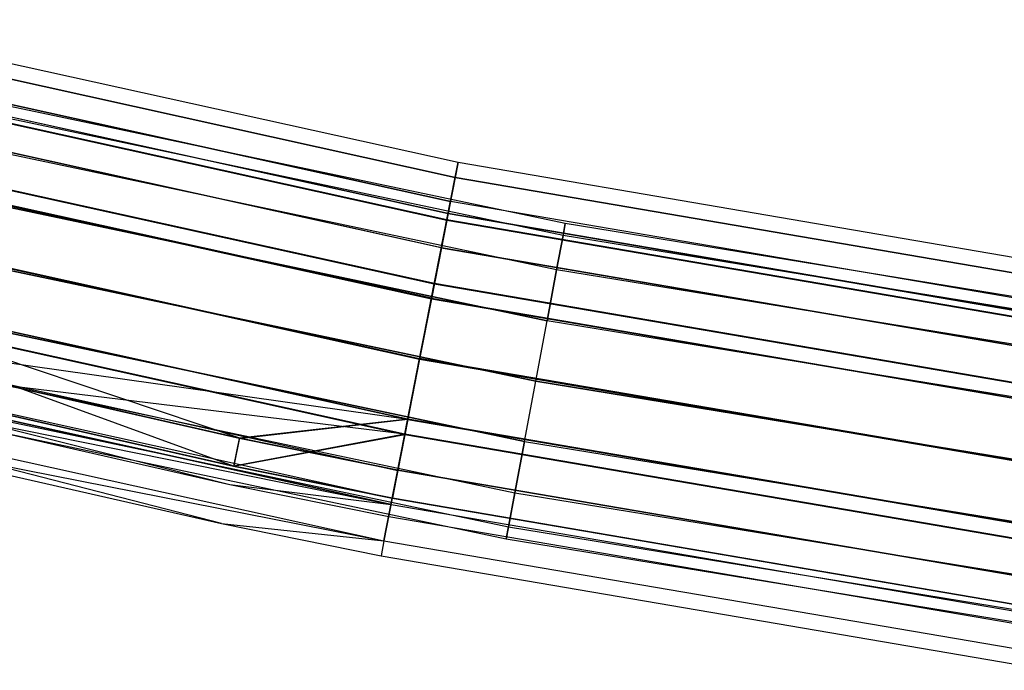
# Model space of a CAD drawing. Extents: x -176 to 176, y -176 to 176.
# Tile 129 of 208: x -38.23 to -25.95, y -173.66 to -165.55. Entities that reach past the tile are written whole.
import ezdxf

# ---------------------------------------------------------------- set-up
doc = ezdxf.new("R2010")
doc.units = 0
doc.header["$LTSCALE"] = 25.4
doc.layers.get('0').update_dxf_attribs({"linetype": 'CONTINUOUS'})

# ---------------------------------------------------------------- blocks, each defined once
blk = doc.blocks.new('BIURKOWA_B_STL')
at = {"color": 0}
for p, q in [((-40.803, -165.546, 408), (-32.758, -167.324, 408)), ((-40.803, -165.546, 408), (-32.758, -167.324, 408)), ((-40.803, -165.546, 196.996), (-32.758, -167.324, 196.996)), ((-40.803, -165.546, 196.996), (-32.758, -167.324, 196.996)), ((-40.849, -165.73, 407.043), (-32.794, -167.51, 407.043)), ((-40.849, -165.73, 407.043), (-32.794, -167.51, 407.043)), ((-40.849, -165.73, 408.957), (-32.794, -167.51, 408.957)), ((-40.849, -165.73, 408.957), (-32.794, -167.51, 408.957)), ((-40.849, -165.732, 196.04), (-32.794, -167.512, 196.04)), ((-40.849, -165.732, 196.04), (-32.794, -167.512, 196.04)), ((-40.848, -165.728, 197.952), (-32.794, -167.508, 197.952)), ((-40.848, -165.728, 197.952), (-32.794, -167.508, 197.952)), ((-32.854, -167.814, 196.996), (-40.923, -166.031, 196.996)), ((-32.854, -167.814, 196.996), (-40.923, -166.031, 196.996)), ((-40.923, -166.031, 408), (-32.854, -167.814, 408)), ((-40.923, -166.031, 408), (-32.854, -167.814, 408)), ((-40.979, -166.257, 406.232), (-32.898, -168.042, 406.232)), ((-40.979, -166.257, 406.232), (-32.898, -168.042, 406.232)), ((-40.979, -166.257, 409.768), (-32.898, -168.042, 409.768)), ((-40.979, -166.257, 409.768), (-32.898, -168.042, 409.768)), ((-40.979, -166.259, 195.23), (-32.899, -168.045, 195.23)), ((-40.979, -166.259, 195.23), (-32.899, -168.045, 195.23)), ((-40.978, -166.253, 198.764), (-32.898, -168.038, 198.764)), ((-40.978, -166.253, 198.764), (-32.898, -168.038, 198.764)), ((-32.883, -167.965, 196.231), (-40.96, -166.18, 196.231)), ((-32.883, -167.965, 196.231), (-40.96, -166.18, 196.231)), ((-40.959, -166.177, 197.761), (-32.883, -167.962, 197.761)), ((-40.959, -166.177, 197.761), (-32.883, -167.962, 197.761)), ((-32.883, -167.964, 408.765), (-40.959, -166.179, 408.765)), ((-32.883, -167.964, 408.765), (-40.959, -166.179, 408.765)), ((-32.883, -167.964, 407.235), (-40.959, -166.179, 407.235)), ((-32.883, -167.964, 407.235), (-40.959, -166.179, 407.235)), ((-31.421, -168.088, 408), (-39.151, -166.458, 408)), ((-31.421, -168.088, 408), (-39.151, -166.458, 408)), ((-31.421, -168.088, 197), (-39.151, -166.458, 197)), ((-31.421, -168.088, 197), (-39.151, -166.458, 197)), ((-32.967, -168.391, 195.583), (-41.064, -166.602, 195.583)), ((-32.967, -168.391, 195.583), (-41.064, -166.602, 195.583)), ((-32.966, -168.389, 406.586), (-41.063, -166.6, 406.586)), ((-32.966, -168.389, 409.414), (-41.063, -166.6, 409.414)), ((-32.966, -168.389, 406.586), (-41.063, -166.6, 406.586)), ((-32.966, -168.389, 409.414), (-41.063, -166.6, 409.414)), ((-41.062, -166.596, 198.41), (-32.965, -168.385, 198.41)), ((-41.062, -166.596, 198.41), (-32.965, -168.385, 198.41)), ((-31.449, -168.238, 407.235), (-39.185, -166.606, 407.235)), ((-31.449, -168.238, 407.235), (-39.185, -166.606, 407.235)), ((-31.449, -168.238, 408.765), (-39.185, -166.606, 408.765)), ((-31.449, -168.238, 408.765), (-39.185, -166.606, 408.765)), ((-31.449, -168.238, 196.235), (-39.185, -166.606, 196.235)), ((-31.449, -168.238, 196.235), (-39.185, -166.606, 196.235)), ((-31.449, -168.238, 197.765), (-39.185, -166.606, 197.765)), ((-31.449, -168.238, 197.765), (-39.185, -166.606, 197.765)), ((-41.173, -167.044, 405.69), (-33.054, -168.838, 405.69)), ((-41.173, -167.044, 405.69), (-33.054, -168.838, 405.69)), ((-41.173, -167.044, 410.31), (-33.054, -168.838, 410.31)), ((-41.173, -167.044, 410.31), (-33.054, -168.838, 410.31)), ((-41.173, -167.047, 194.689), (-33.055, -168.841, 194.689)), ((-41.173, -167.047, 194.689), (-33.055, -168.841, 194.689)), ((-41.171, -167.038, 199.307), (-33.053, -168.833, 199.307)), ((-41.171, -167.038, 199.307), (-33.053, -168.833, 199.307)), ((-31.529, -168.664, 409.414), (-39.285, -167.028, 409.414)), ((-31.529, -168.664, 406.586), (-39.285, -167.028, 406.586)), ((-31.529, -168.664, 406.586), (-39.285, -167.028, 406.586)), ((-31.529, -168.664, 409.414), (-39.285, -167.028, 409.414)), ((-31.529, -168.664, 198.414), (-39.285, -167.028, 198.414)), ((-31.529, -168.664, 195.586), (-39.285, -167.028, 195.586)), ((-31.529, -168.664, 195.586), (-39.285, -167.028, 195.586)), ((-31.529, -168.664, 198.414), (-39.285, -167.028, 198.414)), ((-41.219, -167.232, 195.151), (-33.091, -169.028, 195.151)), ((-41.219, -167.232, 195.151), (-33.091, -169.028, 195.151)), ((-33.091, -169.026, 406.152), (-41.218, -167.23, 406.152)), ((-33.091, -169.026, 406.152), (-41.218, -167.23, 406.152)), ((-41.218, -167.23, 409.848), (-33.091, -169.026, 409.848)), ((-41.218, -167.23, 409.848), (-33.091, -169.026, 409.848)), ((-33.09, -169.02, 198.845), (-41.217, -167.224, 198.845)), ((-33.09, -169.02, 198.845), (-41.217, -167.224, 198.845)), ((-32.758, -167.324, 408), (-32.794, -167.51, 407.043)), ((-32.794, -167.51, 408.957), (-32.758, -167.324, 408)), ((-32.758, -167.324, 408), (-32.794, -167.51, 407.043)), ((-32.794, -167.51, 408.957), (-32.758, -167.324, 408)), ((-32.758, -167.324, 196.996), (-32.794, -167.512, 196.04)), ((-32.794, -167.508, 197.952), (-32.758, -167.324, 196.996)), ((-32.758, -167.324, 196.996), (-32.794, -167.512, 196.04)), ((-32.794, -167.508, 197.952), (-32.758, -167.324, 196.996)), ((-32.758, -167.324, 408), (-24.635, -168.711, 408)), ((-32.758, -167.324, 408), (-24.635, -168.711, 408)), ((-32.758, -167.324, 196.996), (-24.635, -168.711, 196.996)), ((-32.758, -167.324, 196.996), (-24.635, -168.711, 196.996)), ((-32.794, -167.512, 196.04), (-32.899, -168.045, 195.23)), ((-32.794, -167.512, 196.04), (-32.899, -168.045, 195.23)), ((-32.898, -168.038, 198.764), (-32.794, -167.508, 197.952)), ((-32.898, -168.038, 198.764), (-32.794, -167.508, 197.952)), ((-32.794, -167.51, 407.043), (-32.898, -168.042, 406.232)), ((-32.898, -168.042, 409.768), (-32.794, -167.51, 408.957)), ((-32.794, -167.51, 407.043), (-32.898, -168.042, 406.232)), ((-32.898, -168.042, 409.768), (-32.794, -167.51, 408.957)), ((-32.794, -167.508, 197.952), (-24.663, -168.897, 197.952)), ((-32.794, -167.508, 197.952), (-24.663, -168.897, 197.952)), ((-32.794, -167.51, 407.043), (-24.663, -168.899, 407.043)), ((-32.794, -167.51, 407.043), (-24.663, -168.899, 407.043)), ((-32.794, -167.51, 408.957), (-24.663, -168.899, 408.957)), ((-32.794, -167.51, 408.957), (-24.663, -168.899, 408.957)), ((-32.794, -167.512, 196.04), (-24.663, -168.901, 196.04)), ((-32.794, -167.512, 196.04), (-24.663, -168.901, 196.04)), ((-39.433, -167.66, 409.848), (-31.648, -169.302, 409.848)), ((-39.433, -167.66, 409.848), (-31.648, -169.302, 409.848)), ((-31.648, -169.302, 406.152), (-39.433, -167.66, 406.152)), ((-31.648, -169.302, 406.152), (-39.433, -167.66, 406.152)), ((-39.433, -167.66, 198.848), (-31.648, -169.302, 198.848)), ((-39.433, -167.66, 198.848), (-31.648, -169.302, 198.848)), ((-31.648, -169.302, 195.152), (-39.433, -167.66, 195.152)), ((-31.648, -169.302, 195.152), (-39.433, -167.66, 195.152)), ((-32.883, -167.965, 196.231), (-32.854, -167.814, 196.996)), ((-32.883, -167.965, 196.231), (-32.854, -167.814, 196.996)), ((-32.854, -167.814, 196.996), (-32.883, -167.962, 197.761)), ((-32.854, -167.814, 196.996), (-32.883, -167.962, 197.761)), ((-32.883, -167.964, 408.765), (-32.854, -167.814, 408)), ((-32.883, -167.964, 407.235), (-32.854, -167.814, 408)), ((-32.883, -167.964, 407.235), (-32.854, -167.814, 408)), ((-32.883, -167.964, 408.765), (-32.854, -167.814, 408)), ((-24.708, -169.206, 196.996), (-32.854, -167.814, 196.996)), ((-24.708, -169.206, 196.996), (-32.854, -167.814, 196.996)), ((-24.708, -169.206, 408), (-32.854, -167.814, 408)), ((-24.708, -169.206, 408), (-32.854, -167.814, 408)), ((-41.402, -167.973, 405.5), (-33.238, -169.777, 405.5)), ((-41.402, -167.973, 405.5), (-33.238, -169.777, 405.5)), ((-41.402, -167.973, 410.5), (-33.238, -169.777, 410.5)), ((-41.402, -167.973, 410.5), (-33.238, -169.777, 410.5)), ((-41.402, -167.973, 406), (-33.238, -169.777, 406)), ((-41.402, -167.973, 410), (-33.238, -169.777, 410)), ((-41.402, -167.973, 410), (-33.238, -169.777, 410)), ((-41.402, -167.973, 406), (-33.238, -169.777, 406)), ((-41.402, -167.975, 194.5), (-33.238, -169.779, 194.5)), ((-41.402, -167.975, 194.5), (-33.238, -169.779, 194.5)), ((-33.238, -169.779, 195), (-41.402, -167.975, 195)), ((-33.238, -169.779, 195), (-41.402, -167.975, 195)), ((-41.4, -167.966, 199.5), (-33.237, -169.77, 199.5)), ((-41.4, -167.966, 199.5), (-33.237, -169.77, 199.5)), ((-41.4, -167.966, 199), (-33.237, -169.77, 199)), ((-41.4, -167.966, 199), (-33.237, -169.77, 199)), ((-32.967, -168.391, 195.583), (-32.883, -167.965, 196.231)), ((-32.967, -168.391, 195.583), (-32.883, -167.965, 196.231)), ((-32.966, -168.389, 406.586), (-32.883, -167.964, 407.235)), ((-32.883, -167.964, 408.765), (-32.966, -168.389, 409.414)), ((-32.883, -167.964, 408.765), (-32.966, -168.389, 409.414)), ((-32.966, -168.389, 406.586), (-32.883, -167.964, 407.235)), ((-32.965, -168.385, 198.41), (-32.883, -167.962, 197.761)), ((-32.965, -168.385, 198.41), (-32.883, -167.962, 197.761)), ((-24.729, -169.354, 197.761), (-32.883, -167.962, 197.761)), ((-24.729, -169.354, 197.761), (-32.883, -167.962, 197.761)), ((-24.73, -169.356, 407.235), (-32.883, -167.964, 407.235)), ((-32.883, -167.964, 408.765), (-24.73, -169.356, 408.765)), ((-24.73, -169.356, 407.235), (-32.883, -167.964, 407.235)), ((-32.883, -167.964, 408.765), (-24.73, -169.356, 408.765)), ((-24.73, -169.358, 196.231), (-32.883, -167.965, 196.231)), ((-24.73, -169.358, 196.231), (-32.883, -167.965, 196.231)), ((-32.899, -168.045, 195.23), (-33.055, -168.841, 194.689)), ((-32.899, -168.045, 195.23), (-33.055, -168.841, 194.689)), ((-32.898, -168.042, 406.232), (-33.054, -168.838, 405.69)), ((-33.054, -168.838, 410.31), (-32.898, -168.042, 409.768)), ((-32.898, -168.042, 406.232), (-33.054, -168.838, 405.69)), ((-33.054, -168.838, 410.31), (-32.898, -168.042, 409.768)), ((-33.053, -168.833, 199.307), (-32.898, -168.038, 198.764)), ((-33.053, -168.833, 199.307), (-32.898, -168.038, 198.764)), ((-32.899, -168.045, 195.23), (-24.742, -169.438, 195.23)), ((-32.899, -168.045, 195.23), (-24.742, -169.438, 195.23)), ((-32.898, -168.038, 198.764), (-24.741, -169.431, 198.764)), ((-32.898, -168.038, 198.764), (-24.741, -169.431, 198.764)), ((-32.898, -168.042, 406.232), (-24.741, -169.435, 406.232)), ((-32.898, -168.042, 406.232), (-24.741, -169.435, 406.232)), ((-32.898, -168.042, 409.768), (-24.741, -169.435, 409.768)), ((-32.898, -168.042, 409.768), (-24.741, -169.435, 409.768)), ((-31.449, -168.238, 407.235), (-31.421, -168.088, 408)), ((-31.421, -168.088, 408), (-31.449, -168.238, 408.765)), ((-31.449, -168.238, 407.235), (-31.421, -168.088, 408)), ((-31.421, -168.088, 408), (-31.449, -168.238, 408.765)), ((-31.449, -168.238, 196.235), (-31.421, -168.088, 197)), ((-31.421, -168.088, 197), (-31.449, -168.238, 197.765)), ((-31.449, -168.238, 196.235), (-31.421, -168.088, 197)), ((-31.421, -168.088, 197), (-31.449, -168.238, 197.765)), ((-23.625, -169.36, 408), (-31.421, -168.088, 408)), ((-23.625, -169.36, 408), (-31.421, -168.088, 408)), ((-23.625, -169.36, 197), (-31.421, -168.088, 197)), ((-23.625, -169.36, 197), (-31.421, -168.088, 197)), ((-31.529, -168.664, 406.586), (-31.449, -168.238, 407.235)), ((-31.529, -168.664, 406.586), (-31.449, -168.238, 407.235)), ((-31.449, -168.238, 408.765), (-31.529, -168.664, 409.414)), ((-31.449, -168.238, 408.765), (-31.529, -168.664, 409.414)), ((-31.529, -168.664, 195.586), (-31.449, -168.238, 196.235)), ((-31.529, -168.664, 195.586), (-31.449, -168.238, 196.235)), ((-31.449, -168.238, 197.765), (-31.529, -168.664, 198.414)), ((-31.449, -168.238, 197.765), (-31.529, -168.664, 198.414)), ((-23.646, -169.511, 407.235), (-31.449, -168.238, 407.235)), ((-23.646, -169.511, 407.235), (-31.449, -168.238, 407.235)), ((-23.646, -169.511, 408.765), (-31.449, -168.238, 408.765)), ((-23.646, -169.511, 408.765), (-31.449, -168.238, 408.765)), ((-23.646, -169.511, 196.235), (-31.449, -168.238, 196.235)), ((-23.646, -169.511, 196.235), (-31.449, -168.238, 196.235)), ((-23.646, -169.511, 197.765), (-31.449, -168.238, 197.765)), ((-23.646, -169.511, 197.765), (-31.449, -168.238, 197.765)), ((-39.608, -168.405, 410), (-31.789, -170.054, 410)), ((-39.608, -168.405, 410), (-31.789, -170.054, 410)), ((-31.789, -170.054, 406), (-39.608, -168.405, 406)), ((-31.789, -170.054, 406), (-39.608, -168.405, 406)), ((-39.608, -168.405, 199), (-31.789, -170.054, 199)), ((-39.608, -168.405, 199), (-31.789, -170.054, 199)), ((-31.789, -170.054, 195), (-39.608, -168.405, 195)), ((-31.789, -170.054, 195), (-39.608, -168.405, 195)), ((-33.091, -169.026, 406.152), (-32.966, -168.389, 406.586)), ((-33.091, -169.026, 406.152), (-32.966, -168.389, 406.586)), ((-32.966, -168.389, 409.414), (-33.091, -169.026, 409.848)), ((-32.966, -168.389, 409.414), (-33.091, -169.026, 409.848)), ((-32.967, -168.391, 195.583), (-33.091, -169.028, 195.151)), ((-32.967, -168.391, 195.583), (-33.091, -169.028, 195.151)), ((-33.09, -169.02, 198.845), (-32.965, -168.385, 198.41)), ((-33.09, -169.02, 198.845), (-32.965, -168.385, 198.41)), ((-32.967, -168.391, 195.583), (-24.793, -169.788, 195.583)), ((-32.967, -168.391, 195.583), (-24.793, -169.788, 195.583)), ((-24.792, -169.785, 406.586), (-32.966, -168.389, 406.586)), ((-24.792, -169.785, 406.586), (-32.966, -168.389, 406.586)), ((-24.792, -169.785, 409.414), (-32.966, -168.389, 409.414)), ((-24.792, -169.785, 409.414), (-32.966, -168.389, 409.414)), ((-32.965, -168.385, 198.41), (-24.792, -169.781, 198.41)), ((-32.965, -168.385, 198.41), (-24.792, -169.781, 198.41)), ((-33.385, -170.528, 409.848), (-41.585, -168.716, 409.848)), ((-33.385, -170.528, 406.152), (-41.585, -168.716, 406.152)), ((-33.385, -170.528, 406.152), (-41.585, -168.716, 406.152)), ((-33.385, -170.528, 409.848), (-41.585, -168.716, 409.848)), ((-33.385, -170.53, 195.153), (-41.585, -168.718, 195.153)), ((-33.385, -170.53, 195.153), (-41.585, -168.718, 195.153)), ((-41.583, -168.71, 198.851), (-35.484, -170.761, 198.42)), ((-41.583, -168.71, 198.851), (-35.484, -170.761, 198.42)), ((-41.583, -168.71, 198.851), (-33.384, -170.522, 198.851)), ((-41.583, -168.71, 198.851), (-33.384, -170.522, 198.851)), ((-31.529, -168.664, 409.414), (-31.648, -169.302, 409.848)), ((-31.648, -169.302, 406.152), (-31.529, -168.664, 406.586)), ((-31.648, -169.302, 406.152), (-31.529, -168.664, 406.586)), ((-31.529, -168.664, 409.414), (-31.648, -169.302, 409.848)), ((-31.529, -168.664, 198.414), (-31.648, -169.302, 198.848)), ((-31.648, -169.302, 195.152), (-31.529, -168.664, 195.586)), ((-31.648, -169.302, 195.152), (-31.529, -168.664, 195.586)), ((-31.529, -168.664, 198.414), (-31.648, -169.302, 198.848)), ((-23.706, -169.94, 406.586), (-31.529, -168.664, 406.586)), ((-23.706, -169.94, 406.586), (-31.529, -168.664, 406.586)), ((-23.706, -169.94, 409.414), (-31.529, -168.664, 409.414)), ((-23.706, -169.94, 409.414), (-31.529, -168.664, 409.414)), ((-23.706, -169.94, 195.586), (-31.529, -168.664, 195.586)), ((-23.706, -169.94, 195.586), (-31.529, -168.664, 195.586)), ((-23.706, -169.94, 198.414), (-31.529, -168.664, 198.414)), ((-23.706, -169.94, 198.414), (-31.529, -168.664, 198.414)), ((-33.054, -168.838, 405.69), (-33.238, -169.777, 405.5)), ((-33.238, -169.777, 410.5), (-33.054, -168.838, 410.31)), ((-33.054, -168.838, 405.69), (-33.238, -169.777, 405.5)), ((-33.238, -169.777, 410.5), (-33.054, -168.838, 410.31)), ((-33.055, -168.841, 194.689), (-33.238, -169.779, 194.5)), ((-33.055, -168.841, 194.689), (-33.238, -169.779, 194.5)), ((-33.237, -169.77, 199.5), (-33.053, -168.833, 199.307)), ((-33.237, -169.77, 199.5), (-33.053, -168.833, 199.307)), ((-33.055, -168.841, 194.689), (-24.859, -170.241, 194.689)), ((-33.055, -168.841, 194.689), (-24.859, -170.241, 194.689)), ((-33.054, -168.838, 405.69), (-24.858, -170.238, 405.69)), ((-33.054, -168.838, 405.69), (-24.858, -170.238, 405.69)), ((-33.054, -168.838, 410.31), (-24.858, -170.238, 410.31)), ((-33.054, -168.838, 410.31), (-24.858, -170.238, 410.31)), ((-33.053, -168.833, 199.307), (-24.858, -170.232, 199.307)), ((-33.053, -168.833, 199.307), (-24.858, -170.232, 199.307)), ((-35.558, -171.112, 406.232), (-41.631, -168.902, 405.69)), ((-41.631, -168.902, 405.69), (-33.422, -170.716, 405.69)), ((-41.631, -168.902, 405.69), (-33.422, -170.716, 405.69)), ((-41.631, -168.902, 410.31), (-33.422, -170.716, 410.31)), ((-41.631, -168.902, 410.31), (-33.422, -170.716, 410.31)), ((-35.558, -171.112, 406.232), (-41.631, -168.902, 405.69)), ((-41.631, -168.903, 194.691), (-33.422, -170.717, 194.691)), ((-41.631, -168.903, 194.691), (-33.422, -170.717, 194.691)), ((-41.629, -168.895, 199.312), (-33.42, -170.709, 199.312)), ((-41.629, -168.895, 199.312), (-33.42, -170.709, 199.312)), ((-33.091, -169.026, 406.152), (-33.238, -169.777, 406)), ((-33.238, -169.777, 410), (-33.091, -169.026, 409.848)), ((-33.091, -169.026, 406.152), (-33.238, -169.777, 406)), ((-33.238, -169.777, 410), (-33.091, -169.026, 409.848)), ((-33.238, -169.779, 195), (-33.091, -169.028, 195.151)), ((-33.238, -169.779, 195), (-33.091, -169.028, 195.151)), ((-33.09, -169.02, 198.845), (-33.237, -169.77, 199)), ((-33.09, -169.02, 198.845), (-33.237, -169.77, 199)), ((-33.091, -169.026, 406.152), (-24.886, -170.427, 406.152)), ((-24.886, -170.427, 409.848), (-33.091, -169.026, 409.848)), ((-33.091, -169.026, 406.152), (-24.886, -170.427, 406.152)), ((-24.886, -170.427, 409.848), (-33.091, -169.026, 409.848)), ((-24.886, -170.43, 195.151), (-33.091, -169.028, 195.151)), ((-24.886, -170.43, 195.151), (-33.091, -169.028, 195.151)), ((-33.09, -169.02, 198.845), (-24.885, -170.422, 198.845)), ((-33.09, -169.02, 198.845), (-24.885, -170.422, 198.845)), ((-39.784, -169.15, 409.848), (-31.929, -170.807, 409.848)), ((-39.784, -169.15, 409.848), (-31.929, -170.807, 409.848)), ((-31.929, -170.807, 406.152), (-39.784, -169.15, 406.152)), ((-31.929, -170.807, 406.152), (-39.784, -169.15, 406.152)), ((-39.784, -169.15, 198.848), (-31.929, -170.807, 198.848)), ((-39.784, -169.15, 198.848), (-31.929, -170.807, 198.848)), ((-31.929, -170.807, 195.152), (-39.784, -169.15, 195.152)), ((-31.929, -170.807, 195.152), (-39.784, -169.15, 195.152)), ((-41.739, -169.341, 198.42), (-35.484, -170.761, 198.42)), ((-41.739, -169.341, 198.42), (-35.484, -170.761, 198.42)), ((-31.789, -170.054, 410), (-31.648, -169.302, 409.848)), ((-31.789, -170.054, 410), (-31.648, -169.302, 409.848)), ((-31.789, -170.054, 406), (-31.648, -169.302, 406.152)), ((-31.789, -170.054, 406), (-31.648, -169.302, 406.152)), ((-31.789, -170.054, 199), (-31.648, -169.302, 198.848)), ((-31.789, -170.054, 199), (-31.648, -169.302, 198.848)), ((-31.789, -170.054, 195), (-31.648, -169.302, 195.152)), ((-31.789, -170.054, 195), (-31.648, -169.302, 195.152)), ((-23.795, -170.583, 409.848), (-31.648, -169.302, 409.848)), ((-23.795, -170.583, 406.152), (-31.648, -169.302, 406.152)), ((-23.795, -170.583, 406.152), (-31.648, -169.302, 406.152)), ((-23.795, -170.583, 409.848), (-31.648, -169.302, 409.848)), ((-23.795, -170.583, 198.848), (-31.648, -169.302, 198.848)), ((-23.795, -170.583, 195.152), (-31.648, -169.302, 195.152)), ((-23.795, -170.583, 195.152), (-31.648, -169.302, 195.152)), ((-23.795, -170.583, 198.848), (-31.648, -169.302, 198.848)), ((-35.486, -170.766, 406.586), (-41.74, -169.346, 406.586)), ((-41.74, -169.346, 409.414), (-33.51, -171.165, 409.414)), ((-41.74, -169.346, 406.586), (-33.385, -170.528, 406.152)), ((-35.486, -170.766, 406.586), (-41.74, -169.346, 406.586)), ((-41.74, -169.346, 406.586), (-33.385, -170.528, 406.152)), ((-41.74, -169.346, 409.414), (-33.51, -171.165, 409.414)), ((-41.74, -169.347, 195.587), (-33.51, -171.166, 195.587)), ((-41.74, -169.347, 195.587), (-33.51, -171.166, 195.587)), ((-41.825, -169.689, 406.232), (-35.558, -171.112, 406.232)), ((-41.825, -169.689, 409.768), (-33.578, -171.512, 409.768)), ((-41.825, -169.689, 409.768), (-33.578, -171.512, 409.768)), ((-41.825, -169.689, 406.232), (-35.558, -171.112, 406.232)), ((-41.825, -169.69, 195.233), (-33.578, -171.513, 195.233)), ((-41.825, -169.69, 195.233), (-33.578, -171.513, 195.233)), ((-41.823, -169.684, 198.773), (-33.42, -170.709, 199.312)), ((-41.823, -169.684, 198.773), (-33.42, -170.709, 199.312)), ((-41.823, -169.684, 198.773), (-35.556, -171.107, 198.773)), ((-41.823, -169.684, 198.773), (-35.556, -171.107, 198.773)), ((-33.593, -171.591, 196.235), (-41.844, -169.767, 196.235)), ((-33.593, -171.591, 196.235), (-41.844, -169.767, 196.235)), ((-41.844, -169.767, 408.765), (-35.605, -171.34, 408)), ((-41.844, -169.767, 408.765), (-35.605, -171.34, 408)), ((-41.844, -169.767, 408.765), (-33.593, -171.59, 408.765)), ((-41.844, -169.767, 408.765), (-33.593, -171.59, 408.765)), ((-39.932, -169.781, 409.414), (-32.049, -171.444, 409.414)), ((-39.932, -169.781, 409.414), (-32.049, -171.444, 409.414)), ((-39.932, -169.781, 406.586), (-32.049, -171.444, 406.586)), ((-39.932, -169.781, 406.586), (-32.049, -171.444, 406.586)), ((-39.932, -169.781, 198.414), (-32.049, -171.444, 198.414)), ((-39.932, -169.781, 198.414), (-32.049, -171.444, 198.414)), ((-39.932, -169.781, 195.586), (-32.049, -171.444, 195.586)), ((-39.932, -169.781, 195.586), (-32.049, -171.444, 195.586)), ((-33.238, -169.777, 405.5), (-33.422, -170.716, 405.69)), ((-33.422, -170.716, 410.31), (-33.238, -169.777, 410.5)), ((-33.238, -169.777, 405.5), (-33.422, -170.716, 405.69)), ((-33.422, -170.716, 410.31), (-33.238, -169.777, 410.5)), ((-33.238, -169.779, 194.5), (-33.422, -170.717, 194.691)), ((-33.238, -169.779, 194.5), (-33.422, -170.717, 194.691)), ((-33.42, -170.709, 199.312), (-33.237, -169.77, 199.5)), ((-33.42, -170.709, 199.312), (-33.237, -169.77, 199.5)), ((-33.385, -170.528, 406.152), (-33.238, -169.777, 406)), ((-33.385, -170.528, 409.848), (-33.238, -169.777, 410)), ((-33.385, -170.528, 409.848), (-33.238, -169.777, 410)), ((-33.385, -170.528, 406.152), (-33.238, -169.777, 406)), ((-33.385, -170.53, 195.153), (-33.238, -169.779, 195)), ((-33.385, -170.53, 195.153), (-33.238, -169.779, 195)), ((-33.384, -170.522, 198.851), (-33.237, -169.77, 199)), ((-33.384, -170.522, 198.851), (-33.237, -169.77, 199)), ((-33.238, -169.777, 405.5), (-24.997, -171.185, 405.5)), ((-33.238, -169.777, 405.5), (-24.997, -171.185, 405.5)), ((-33.238, -169.777, 410.5), (-24.997, -171.185, 410.5)), ((-33.238, -169.777, 410.5), (-24.997, -171.185, 410.5)), ((-24.997, -171.185, 406), (-33.238, -169.777, 406)), ((-33.238, -169.777, 410), (-24.997, -171.185, 410)), ((-24.997, -171.185, 406), (-33.238, -169.777, 406)), ((-33.238, -169.777, 410), (-24.997, -171.185, 410)), ((-33.238, -169.779, 194.5), (-24.997, -171.187, 194.5)), ((-33.238, -169.779, 194.5), (-24.997, -171.187, 194.5)), ((-24.997, -171.187, 195), (-33.238, -169.779, 195)), ((-24.997, -171.187, 195), (-33.238, -169.779, 195)), ((-33.237, -169.77, 199.5), (-24.996, -171.178, 199.5)), ((-33.237, -169.77, 199.5), (-24.996, -171.178, 199.5)), ((-24.996, -171.178, 199), (-33.237, -169.77, 199)), ((-24.996, -171.178, 199), (-33.237, -169.77, 199)), ((-41.88, -169.915, 197), (-33.593, -171.591, 196.235)), ((-41.88, -169.915, 197), (-35.605, -171.34, 197)), ((-41.88, -169.915, 197), (-33.593, -171.591, 196.235)), ((-41.88, -169.915, 408), (-35.605, -171.34, 408)), ((-41.88, -169.915, 197), (-35.605, -171.34, 197)), ((-41.88, -169.915, 408), (-35.605, -171.34, 408)), ((-31.929, -170.807, 409.848), (-31.789, -170.054, 410)), ((-31.929, -170.807, 409.848), (-31.789, -170.054, 410)), ((-31.929, -170.807, 406.152), (-31.789, -170.054, 406)), ((-31.929, -170.807, 406.152), (-31.789, -170.054, 406)), ((-31.929, -170.807, 198.848), (-31.789, -170.054, 199)), ((-31.929, -170.807, 198.848), (-31.789, -170.054, 199)), ((-31.929, -170.807, 195.152), (-31.789, -170.054, 195)), ((-31.929, -170.807, 195.152), (-31.789, -170.054, 195)), ((-31.789, -170.054, 410), (-23.901, -171.341, 410)), ((-31.789, -170.054, 410), (-23.901, -171.341, 410)), ((-23.901, -171.341, 406), (-31.789, -170.054, 406)), ((-23.901, -171.341, 406), (-31.789, -170.054, 406)), ((-31.789, -170.054, 199), (-23.901, -171.341, 199)), ((-31.789, -170.054, 199), (-23.901, -171.341, 199)), ((-23.901, -171.341, 195), (-31.789, -170.054, 195)), ((-23.901, -171.341, 195), (-31.789, -170.054, 195)), ((-41.954, -170.216, 408.957), (-33.682, -172.044, 408.957)), ((-41.954, -170.216, 408.957), (-33.682, -172.044, 408.957)), ((-35.707, -171.829, 197), (-41.954, -170.216, 196.044)), ((-41.954, -170.216, 196.044), (-33.682, -172.044, 196.044)), ((-41.954, -170.216, 196.044), (-33.682, -172.044, 196.044)), ((-35.707, -171.829, 197), (-41.954, -170.216, 196.044)), ((-40.031, -170.203, 408.765), (-32.128, -171.871, 408.765)), ((-40.031, -170.203, 408.765), (-32.128, -171.871, 408.765)), ((-40.031, -170.203, 407.235), (-32.128, -171.871, 407.235)), ((-40.031, -170.203, 407.235), (-32.128, -171.871, 407.235)), ((-40.031, -170.203, 197.765), (-32.128, -171.871, 197.765)), ((-40.031, -170.203, 197.765), (-32.128, -171.871, 197.765)), ((-40.031, -170.203, 196.235), (-32.128, -171.871, 196.235)), ((-40.031, -170.203, 196.235), (-32.128, -171.871, 196.235)), ((-42, -170.4, 408), (-33.682, -172.044, 408.957)), ((-42, -170.4, 408), (-33.682, -172.044, 408.957)), ((-42, -170.4, 408), (-35.707, -171.829, 408)), ((-42, -170.4, 197), (-35.707, -171.829, 197)), ((-42, -170.4, 408), (-35.707, -171.829, 408)), ((-42, -170.4, 197), (-35.707, -171.829, 197)), ((-40.066, -170.352, 408), (-32.156, -172.02, 408)), ((-40.066, -170.352, 408), (-32.156, -172.02, 408)), ((-40.066, -170.352, 197), (-32.156, -172.02, 197)), ((-40.066, -170.352, 197), (-32.156, -172.02, 197)), ((-35.486, -170.766, 406.586), (-33.385, -170.528, 406.152)), ((-35.486, -170.766, 406.586), (-33.385, -170.528, 406.152)), ((-35.484, -170.761, 198.42), (-33.384, -170.522, 198.851)), ((-35.484, -170.761, 198.42), (-33.384, -170.522, 198.851)), ((-33.385, -170.528, 409.848), (-33.51, -171.165, 409.414)), ((-33.51, -171.165, 406.586), (-33.385, -170.528, 406.152)), ((-33.51, -171.165, 406.586), (-33.385, -170.528, 406.152)), ((-33.385, -170.528, 409.848), (-33.51, -171.165, 409.414)), ((-33.385, -170.53, 195.153), (-33.51, -171.166, 195.587)), ((-33.385, -170.53, 195.153), (-33.51, -171.166, 195.587)), ((-33.509, -171.159, 198.42), (-33.384, -170.522, 198.851)), ((-33.509, -171.159, 198.42), (-33.384, -170.522, 198.851)), ((-33.385, -170.528, 406.152), (-25.107, -171.942, 406.152)), ((-33.385, -170.528, 409.848), (-25.107, -171.942, 409.848)), ((-33.385, -170.528, 409.848), (-25.107, -171.942, 409.848)), ((-33.385, -170.528, 406.152), (-25.107, -171.942, 406.152)), ((-33.385, -170.53, 195.153), (-25.107, -171.943, 195.153)), ((-33.385, -170.53, 195.153), (-25.107, -171.943, 195.153)), ((-33.384, -170.522, 198.851), (-25.106, -171.935, 198.851)), ((-33.384, -170.522, 198.851), (-25.106, -171.935, 198.851)), ((-35.558, -171.112, 406.232), (-33.422, -170.716, 405.69)), ((-35.558, -171.112, 406.232), (-33.422, -170.716, 405.69)), ((-35.486, -170.766, 406.586), (-35.558, -171.112, 406.232)), ((-35.486, -170.766, 406.586), (-35.558, -171.112, 406.232)), ((-35.556, -171.107, 198.773), (-33.42, -170.709, 199.312)), ((-35.556, -171.107, 198.773), (-33.42, -170.709, 199.312)), ((-35.484, -170.761, 198.42), (-35.556, -171.107, 198.773)), ((-35.484, -170.761, 198.42), (-35.556, -171.107, 198.773)), ((-33.51, -171.165, 406.586), (-35.486, -170.766, 406.586)), ((-33.51, -171.165, 406.586), (-35.486, -170.766, 406.586)), ((-35.484, -170.761, 198.42), (-33.509, -171.159, 198.42)), ((-35.484, -170.761, 198.42), (-33.509, -171.159, 198.42)), ((-33.422, -170.716, 405.69), (-33.578, -171.512, 406.232)), ((-33.578, -171.512, 409.768), (-33.422, -170.716, 410.31)), ((-33.422, -170.716, 405.69), (-33.578, -171.512, 406.232)), ((-33.578, -171.512, 409.768), (-33.422, -170.716, 410.31)), ((-33.422, -170.717, 194.691), (-33.578, -171.513, 195.233)), ((-33.422, -170.717, 194.691), (-33.578, -171.513, 195.233)), ((-33.42, -170.709, 199.312), (-33.576, -171.506, 198.773)), ((-33.42, -170.709, 199.312), (-33.576, -171.506, 198.773)), ((-33.422, -170.716, 405.69), (-25.135, -172.131, 405.69)), ((-33.422, -170.716, 405.69), (-25.135, -172.131, 405.69)), ((-33.422, -170.716, 410.31), (-25.135, -172.131, 410.31)), ((-33.422, -170.716, 410.31), (-25.135, -172.131, 410.31)), ((-33.422, -170.717, 194.691), (-25.135, -172.133, 194.691)), ((-33.422, -170.717, 194.691), (-25.135, -172.133, 194.691)), ((-33.42, -170.709, 199.312), (-25.134, -172.125, 199.312)), ((-33.42, -170.709, 199.312), (-25.134, -172.125, 199.312)), ((-32.049, -171.444, 409.414), (-31.929, -170.807, 409.848)), ((-32.049, -171.444, 409.414), (-31.929, -170.807, 409.848)), ((-31.929, -170.807, 406.152), (-32.049, -171.444, 406.586)), ((-31.929, -170.807, 406.152), (-32.049, -171.444, 406.586)), ((-32.049, -171.444, 198.414), (-31.929, -170.807, 198.848)), ((-32.049, -171.444, 198.414), (-31.929, -170.807, 198.848)), ((-31.929, -170.807, 195.152), (-32.049, -171.444, 195.586)), ((-31.929, -170.807, 195.152), (-32.049, -171.444, 195.586)), ((-31.929, -170.807, 409.848), (-24.007, -172.099, 409.848)), ((-31.929, -170.807, 409.848), (-24.007, -172.099, 409.848)), ((-31.929, -170.807, 406.152), (-24.007, -172.099, 406.152)), ((-31.929, -170.807, 406.152), (-24.007, -172.099, 406.152)), ((-31.929, -170.807, 198.848), (-24.007, -172.099, 198.848)), ((-31.929, -170.807, 198.848), (-24.007, -172.099, 198.848)), ((-31.929, -170.807, 195.152), (-24.007, -172.099, 195.152)), ((-31.929, -170.807, 195.152), (-24.007, -172.099, 195.152)), ((-35.558, -171.112, 406.232), (-33.578, -171.512, 406.232)), ((-35.558, -171.112, 406.232), (-33.578, -171.512, 406.232)), ((-35.556, -171.107, 198.773), (-33.576, -171.506, 198.773)), ((-35.556, -171.107, 198.773), (-33.576, -171.506, 198.773)), ((-33.593, -171.59, 408.765), (-33.51, -171.165, 409.414)), ((-33.593, -171.59, 408.765), (-33.51, -171.165, 409.414)), ((-33.593, -171.591, 196.235), (-33.51, -171.166, 195.587)), ((-33.593, -171.591, 196.235), (-33.51, -171.166, 195.587)), ((-33.51, -171.165, 406.586), (-33.578, -171.512, 406.232)), ((-33.51, -171.165, 406.586), (-33.578, -171.512, 406.232)), ((-33.509, -171.159, 198.42), (-33.576, -171.506, 198.773)), ((-33.509, -171.159, 198.42), (-33.576, -171.506, 198.773)), ((-25.201, -172.584, 406.586), (-33.51, -171.165, 406.586)), ((-25.201, -172.584, 409.414), (-33.51, -171.165, 409.414)), ((-25.201, -172.584, 406.586), (-33.51, -171.165, 406.586)), ((-25.201, -172.584, 409.414), (-33.51, -171.165, 409.414)), ((-25.201, -172.585, 195.587), (-33.51, -171.166, 195.587)), ((-25.201, -172.585, 195.587), (-33.51, -171.166, 195.587)), ((-33.509, -171.159, 198.42), (-25.2, -172.578, 198.42)), ((-33.509, -171.159, 198.42), (-25.2, -172.578, 198.42)), ((-35.605, -171.34, 197), (-33.593, -171.591, 196.235)), ((-35.605, -171.34, 197), (-33.593, -171.591, 196.235)), ((-35.605, -171.34, 197), (-33.622, -171.74, 197)), ((-35.605, -171.34, 408), (-35.605, -171.34, 197)), ((-35.605, -171.34, 408), (-35.605, -171.34, 197)), ((-35.605, -171.34, 408), (-33.622, -171.74, 408)), ((-35.605, -171.34, 197), (-33.622, -171.74, 197)), ((-35.605, -171.34, 408), (-33.622, -171.74, 408)), ((-35.605, -171.34, 408), (-33.593, -171.59, 408.765)), ((-35.605, -171.34, 408), (-33.593, -171.59, 408.765)), ((-33.682, -172.044, 408.957), (-33.578, -171.512, 409.768)), ((-33.682, -172.044, 408.957), (-33.578, -171.512, 409.768)), ((-33.578, -171.513, 195.233), (-33.682, -172.044, 196.044)), ((-33.578, -171.513, 195.233), (-33.682, -172.044, 196.044)), ((-33.578, -171.512, 406.232), (-25.252, -172.934, 406.232)), ((-33.578, -171.512, 406.232), (-25.252, -172.934, 406.232)), ((-33.578, -171.512, 409.768), (-25.252, -172.934, 409.768)), ((-33.578, -171.512, 409.768), (-25.252, -172.934, 409.768)), ((-33.578, -171.513, 195.233), (-25.252, -172.935, 195.233)), ((-33.578, -171.513, 195.233), (-25.252, -172.935, 195.233)), ((-33.576, -171.506, 198.773), (-25.251, -172.928, 198.773)), ((-33.576, -171.506, 198.773), (-25.251, -172.928, 198.773)), ((-32.128, -171.871, 408.765), (-32.049, -171.444, 409.414)), ((-32.128, -171.871, 408.765), (-32.049, -171.444, 409.414)), ((-32.049, -171.444, 406.586), (-32.128, -171.871, 407.235)), ((-32.049, -171.444, 406.586), (-32.128, -171.871, 407.235)), ((-32.128, -171.871, 197.765), (-32.049, -171.444, 198.414)), ((-32.128, -171.871, 197.765), (-32.049, -171.444, 198.414)), ((-32.049, -171.444, 195.586), (-32.128, -171.871, 196.235)), ((-32.049, -171.444, 195.586), (-32.128, -171.871, 196.235)), ((-32.049, -171.444, 409.414), (-24.096, -172.742, 409.414)), ((-32.049, -171.444, 409.414), (-24.096, -172.742, 409.414)), ((-32.049, -171.444, 406.586), (-24.096, -172.742, 406.586)), ((-32.049, -171.444, 406.586), (-24.096, -172.742, 406.586)), ((-32.049, -171.444, 198.414), (-24.096, -172.742, 198.414)), ((-32.049, -171.444, 198.414), (-24.096, -172.742, 198.414)), ((-32.049, -171.444, 195.586), (-24.096, -172.742, 195.586)), ((-32.049, -171.444, 195.586), (-24.096, -172.742, 195.586)), ((-33.622, -171.74, 408), (-33.593, -171.59, 408.765)), ((-33.622, -171.74, 408), (-33.593, -171.59, 408.765)), ((-33.622, -171.74, 197), (-33.593, -171.591, 196.235)), ((-33.622, -171.74, 197), (-33.593, -171.591, 196.235)), ((-33.593, -171.59, 408.765), (-25.264, -173.013, 408.765)), ((-33.593, -171.59, 408.765), (-25.264, -173.013, 408.765)), ((-33.593, -171.591, 196.235), (-25.264, -173.013, 196.235)), ((-33.593, -171.591, 196.235), (-25.264, -173.013, 196.235)), ((-33.622, -171.74, 197), (-25.286, -173.164, 197)), ((-33.622, -171.74, 408), (-33.622, -171.74, 197)), ((-33.622, -171.74, 408), (-33.622, -171.74, 197)), ((-33.622, -171.74, 408), (-25.286, -173.164, 408)), ((-33.622, -171.74, 197), (-25.286, -173.164, 197)), ((-33.622, -171.74, 408), (-25.286, -173.164, 408)), ((-35.707, -171.829, 408), (-33.682, -172.044, 408.957)), ((-35.707, -171.829, 408), (-33.682, -172.044, 408.957)), ((-35.707, -171.829, 408), (-33.718, -172.23, 408)), ((-35.707, -171.829, 197), (-35.707, -171.829, 408)), ((-35.707, -171.829, 197), (-35.707, -171.829, 408)), ((-35.707, -171.829, 197), (-33.718, -172.23, 197)), ((-35.707, -171.829, 408), (-33.718, -172.23, 408)), ((-35.707, -171.829, 197), (-33.718, -172.23, 197)), ((-35.707, -171.829, 197), (-33.682, -172.044, 196.044)), ((-35.707, -171.829, 197), (-33.682, -172.044, 196.044)), ((-32.156, -172.02, 408), (-32.128, -171.871, 408.765)), ((-32.156, -172.02, 408), (-32.128, -171.871, 408.765)), ((-32.128, -171.871, 407.235), (-32.156, -172.02, 408)), ((-32.128, -171.871, 407.235), (-32.156, -172.02, 408)), ((-32.156, -172.02, 197), (-32.128, -171.871, 197.765)), ((-32.156, -172.02, 197), (-32.128, -171.871, 197.765)), ((-32.128, -171.871, 196.235), (-32.156, -172.02, 197)), ((-32.128, -171.871, 196.235), (-32.156, -172.02, 197)), ((-32.128, -171.871, 408.765), (-24.156, -173.171, 408.765)), ((-32.128, -171.871, 408.765), (-24.156, -173.171, 408.765)), ((-32.128, -171.871, 407.235), (-24.156, -173.171, 407.235)), ((-32.128, -171.871, 407.235), (-24.156, -173.171, 407.235)), ((-32.128, -171.871, 197.765), (-24.156, -173.171, 197.765)), ((-32.128, -171.871, 197.765), (-24.156, -173.171, 197.765)), ((-32.128, -171.871, 196.235), (-24.156, -173.171, 196.235)), ((-32.128, -171.871, 196.235), (-24.156, -173.171, 196.235)), ((-32.156, -172.02, 408), (-24.177, -173.322, 408)), ((-32.156, -172.02, 408), (-24.177, -173.322, 408)), ((-32.156, -172.02, 197), (-24.177, -173.322, 197)), ((-32.156, -172.02, 197), (-24.177, -173.322, 197)), ((-33.682, -172.044, 408.957), (-33.718, -172.23, 408)), ((-33.682, -172.044, 408.957), (-33.718, -172.23, 408)), ((-33.682, -172.044, 196.044), (-33.718, -172.23, 197)), ((-33.682, -172.044, 196.044), (-33.718, -172.23, 197)), ((-33.682, -172.044, 408.957), (-25.33, -173.47, 408.957)), ((-33.682, -172.044, 408.957), (-25.33, -173.47, 408.957)), ((-33.682, -172.044, 196.044), (-25.33, -173.47, 196.044)), ((-33.682, -172.044, 196.044), (-25.33, -173.47, 196.044)), ((-33.718, -172.23, 408), (-25.358, -173.658, 408)), ((-33.718, -172.23, 197), (-33.718, -172.23, 408)), ((-33.718, -172.23, 197), (-33.718, -172.23, 408)), ((-33.718, -172.23, 197), (-25.358, -173.658, 197)), ((-33.718, -172.23, 408), (-25.358, -173.658, 408)), ((-33.718, -172.23, 197), (-25.358, -173.658, 197))]:
    blk.add_line(p, q, dxfattribs=at)

msp = doc.modelspace()

# ---------------------------------------------------------------- block references
at = {"color": 253}
msp.add_blockref('BIURKOWA_B_STL', (0, 0), dxfattribs=at)

doc.saveas('drawing.dxf')
